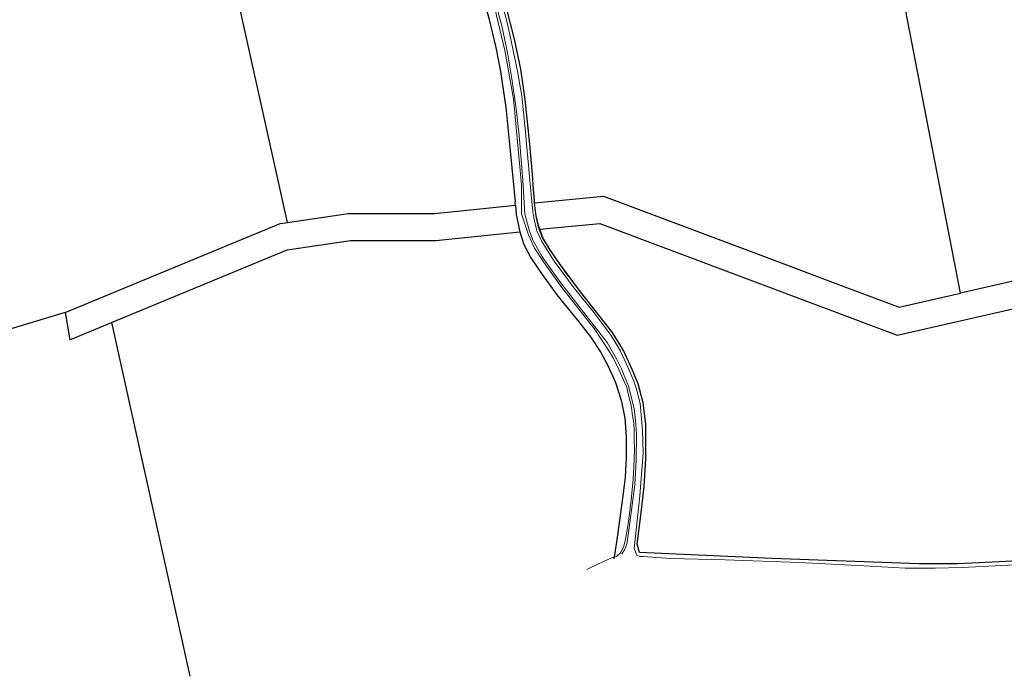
# Model space of a CAD drawing. Header units: metres. Extents: x 190798 to 192239, y 307689 to 310000.
# Tile 72 of 107: x 191562 to 191929, y 308655 to 308900. Entities that reach past the tile are written whole.
import ezdxf
from ezdxf.lldxf.tags import DXFTag

# ---------------------------------------------------------------- set-up
doc = ezdxf.new("R2010")
doc.units = ezdxf.units.M
doc.layers.add('PH-BEST-KADASTRALE-GRENS', color=150, linetype='KG-KADASTRAAL-SO')
doc.layers.add('PH-BEST-KANTVERHARDING', color=253, linetype='Continuous', lineweight=9)
doc.styles.get("Standard").update_dxf_attribs({"font": 'arial.ttf'})
tags = doc.linetypes.add('KG-KADASTRAAL-SO', pattern='A,5.5,-2,["K",Standard,S=1.8,R=0,X=0,Y=-0.9],-2,5.5,-2,[5,NLCS.SHX,S=0.75,R=0,X=0,Y=0],-2', length=19).pattern_tags.tags
tags[6] = DXFTag(74, 10)

msp = doc.modelspace()

# ---------------------------------------------------------------- linework, layer by layer
at = {"layer": 'PH-BEST-KADASTRALE-GRENS'}
for p, q in [((191912.48, 308798.21), (191873.36, 309000)), ((191661.63, 308824.51), (191638.8, 308927.63)), ((191746.6, 308831), (191746.49, 308832.26)), ((191578.91, 308791), (191488.6, 308763.92)), ((191596.09, 308787.29), (191625.28, 308655.46))]:
    msp.add_line(p, q, dxfattribs=at)
at = {"layer": 'PH-BEST-KADASTRALE-GRENS', "ltscale": 0.2, "flags": 128}
for points in [[(191753.77, 308831.89), (191753.66, 308832.78), (191753.4, 308836.88), (191753.03, 308842.6), (191752.01, 308853.78), (191750.24, 308870.3), (191748.58, 308881.67), (191746.28, 308892.78), (191743.21, 308905.04), (191739.15, 308918.87), (191736.56, 308926.71), (191731.98, 308938.91), (191726.79, 308951.43), (191723.68, 308959.46)], [(191716.34, 308956.71), (191719.18, 308949.82), (191722.72, 308941.87), (191726.39, 308932.83), (191729.99, 308922.97), (191732.9, 308914.07), (191736.71, 308900.68), (191739.33, 308889.76), (191741.05, 308880.8), (191743.04, 308867.38), (191744.71, 308851.21), (191746.49, 308832.26)], [(192000, 308859.81), (191996.62, 308858.77), (191952.71, 308807.38), (191912.48, 308798.21)], [(191755.7, 308822.03), (191778.09, 308824.12), (191888.89, 308782.57), (191958.16, 308798.37), (192000, 308847.33)], [(191753.77, 308831.89), (191779.45, 308834.29), (191843.97, 308810.09), (191865.94, 308801.86), (191889.59, 308792.99), (191912.48, 308798.21)], [(191661.63, 308824.51), (191684.34, 308827.83), (191702.31, 308827.85), (191716.4, 308827.87), (191746.6, 308831)], [(191746.6, 308831), (191746.94, 308827.38), (191746.98, 308827.03), (191747.95, 308822.13), (191748.21, 308821.11)], [(191755.7, 308822.03), (191755.33, 308823.04), (191754.39, 308826.93), (191753.77, 308831.89)], [(191578.91, 308791), (191658.97, 308824.12), (191661.63, 308824.51)], [(191596.09, 308787.29), (191661.59, 308814.38), (191685.18, 308817.83), (191716.92, 308817.87), (191748.21, 308821.11)], [(191748.21, 308821.11), (191749.72, 308816.4), (191752.37, 308811.43), (191756.58, 308805.11), (191762.04, 308797.58), (191770.19, 308787.55), (191774.63, 308781.91), (191778.43, 308776.08), (191781.22, 308771.07), (191783.95, 308764.88), (191786.05, 308758.35), (191787.36, 308751.68), (191787.93, 308744.77), (191787.93, 308737.03), (191787.47, 308729.68), (191786.69, 308722.76), (191784.21, 308705.43), (191783.33, 308699.28)], [(192000, 308702.16), (191997.2, 308701.95), (191960, 308700.05), (191929.47, 308698.2), (191911.32, 308697.32), (191897.01, 308697.32), (191842.23, 308699.34), (191792.85, 308701.55), (191791.91, 308704.71), (191793.33, 308715.39), (191794.6, 308726.19), (191795.24, 308736.45), (191795.23, 308749.25), (191794.18, 308757.41), (191792.33, 308764.43), (191790.09, 308769.82), (191786.86, 308776.81), (191782.79, 308783.51), (191776.37, 308791.72), (191770.45, 308799.15), (191763.07, 308809.21), (191759.22, 308814.81), (191757.79, 308817.2), (191756.98, 308818.58), (191755.7, 308822.03)], [(191578.91, 308791), (191580.61, 308780.88), (191596.09, 308787.29)]]:
    msp.add_lwpolyline(points, dxfattribs=at)
at = {"layer": 'PH-BEST-KANTVERHARDING', "color": 8}
for points in [[(191748.89, 308827.82), (191748.89, 308838.52), (191748.91, 308838.53), (191745.94, 308870.6), (191742.72, 308888.67), (191738.32, 308906.86), (191734.01, 308921.93), (191729.07, 308935.12), (191722.81, 308949.54), (191719.62, 308956.13), (191717.09, 308960.82), (191712.59, 308959.37), (191707.19, 308957.39), (191701.74, 308954.9), (191697.39, 308952.73)], [(191743.55, 308899.08), (191741.83, 308905.43), (191740.48, 308910.24), (191738.07, 308917.96), (191735.78, 308924.91), (191732.8, 308933.35), (191730.54, 308939.35), (191728.34, 308944.68), (191725.54, 308951.16), (191724.97, 308952.17)], [(191786.27, 308701.15), (191787.19, 308702.6), (191787.8, 308703.71), (191788.28, 308705.38), (191789.01, 308710.76), (191791.1, 308726.85), (191791.61, 308735.92), (191791.74, 308745.72), (191791.33, 308750.89), (191790.8, 308755.25), (191788.78, 308763.59), (191786.16, 308770.06), (191784.25, 308773.74), (191780.73, 308779.77), (191771.12, 308792.29), (191763.35, 308802.21), (191756.56, 308811.69), (191753.07, 308817.9), (191751.75, 308821.77), (191750.14, 308827.62), (191749.37, 308840.27), (191747.96, 308857.04), (191746.89, 308866.83), (191745.27, 308878.11), (191743.69, 308887.78), (191741.53, 308897.75), (191737.91, 308910.95)], [(191932.75, 308696.99), (191913.1, 308695.96), (191903, 308695.75), (191891.84, 308695.78), (191878.76, 308696.48), (191852.43, 308697.81), (191824.81, 308698.82), (191804.51, 308699.37), (191794.2, 308700.06), (191792.96, 308700.08), (191791.81, 308700.65), (191790.89, 308703.08), (191792.93, 308722.68), (191794.22, 308738.68), (191794, 308746.98), (191793.51, 308752.91), (191793.05, 308757.09), (191791.72, 308762.4), (191790.73, 308765.4), (191788.61, 308770.33), (191785.74, 308776.62), (191783.81, 308779.98), (191782.32, 308782.45), (191775.63, 308791.34), (191768.49, 308800.11), (191761.08, 308810.16), (191756.39, 308817.51), (191754.7, 308821.23), (191754.03, 308823.41), (191753.47, 308826.44), (191753.14, 308828.69), (191752.14, 308838.91), (191750.27, 308859.48), (191748.94, 308871.56), (191747.41, 308880.86), (191745.2, 308891.64), (191743.55, 308899.08)], [(191773.22, 308695.24), (191778.32, 308697.7), (191782.8, 308699.68), (191784.22, 308700.15), (191785.7, 308701.48), (191786.83, 308703.6), (191787.47, 308705.97), (191788.28, 308709.94), (191788.8, 308713.23), (191789.72, 308721.09), (191790.54, 308728.93), (191790.88, 308736.05), (191790.96, 308739.97), (191790.9, 308743.84), (191790.84, 308746.98), (191790.68, 308749.7), (191790.12, 308753.5), (191789.78, 308756.52), (191788.79, 308760.23), (191788.11, 308763), (191786.64, 308766.44), (191785.18, 308769.77), (191783.12, 308773.88), (191781.08, 308777.37), (191778.58, 308781.11), (191775.96, 308785.06), (191771.56, 308790.48), (191763.94, 308800.31), (191757.1, 308809.84), (191753.75, 308815.02), (191751.53, 308819.96), (191748.89, 308827.82)], [(191766.12, 308804.69), (191758.53, 308815.72), (191756.58, 308818.96), (191755.03, 308822.93), (191754.19, 308827)]]:
    msp.add_lwpolyline(points, dxfattribs=at)

doc.saveas('drawing.dxf')
